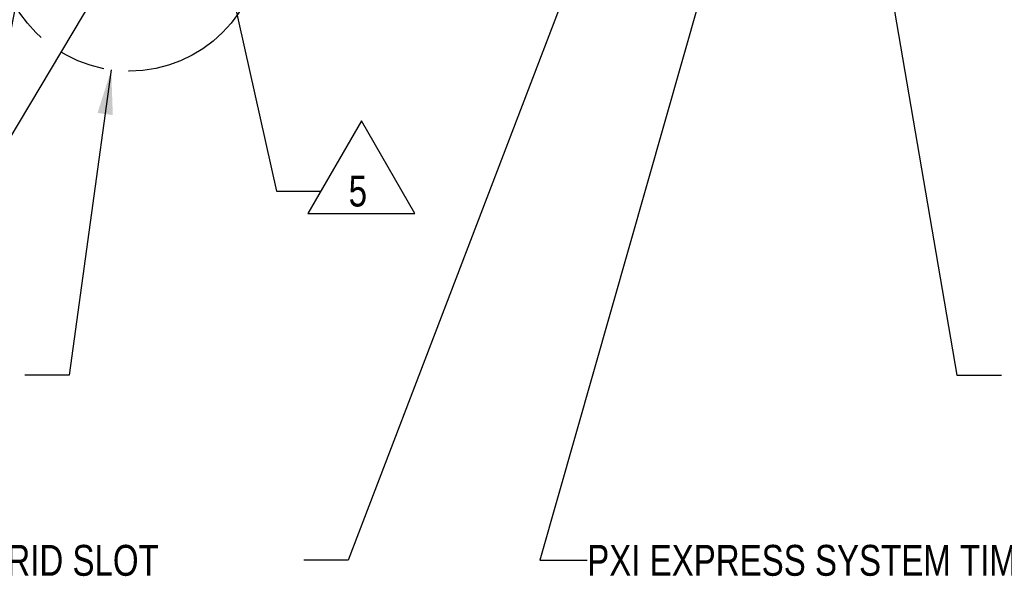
# Model space of a CAD drawing. Header units: inches. Extents: x 0 to 34, y 0 to 22.
# Tile 3 of 82: x 3.5 to 7.5, y 11.4 to 13.7. Entities that reach past the tile are written whole.
import ezdxf

# ---------------------------------------------------------------- set-up
doc = ezdxf.new("R2010")
doc.units = ezdxf.units.IN
doc.header["$LTSCALE"] = 1.87
doc.header["$MEASUREMENT"] = 0
doc.linetypes.add('PHANTOM', pattern=[0.8, 0.45, -0.05, 0.1, -0.05, 0.1, -0.05])
doc.layers.add('DEFAULT_3', color=7, linetype='PHANTOM')
doc.layers.add('DETAIL', color=7, linetype='CONTINUOUS')
doc.styles.get("Standard").update_dxf_attribs({"font": 'txt', "width": 0.8})

# ---------------------------------------------------------------- blocks, each defined once
blk = doc.blocks.new('FLAG_TRIANGLE_BL9', base_point=(4.6717, 13.4993))
at = {"layer": 'DETAIL', "color": 2, "linetype": 'CONTINUOUS'}
for p, q in [((4.2659, 14.1059), (4.5174, 12.9836)), ((4.8613, 13.2674), (4.645, 12.8928)), ((5.0776, 12.8928), (4.8613, 13.2674)), ((4.5174, 12.9836), (4.6974, 12.9836)), ((4.645, 12.8928), (5.0776, 12.8928))]:
    blk.add_line(p, q, dxfattribs=at)
at = {"layer": 'DETAIL', "color": 2, "linetype": 'CONTINUOUS', "const_width": 0.0312}
blk.add_lwpolyline([(4.2434, 14.1364, 1), (4.2747, 14.1364, 1)], format="xyb", close=True, dxfattribs=at)
at = {"layer": 'DETAIL', "color": 2, "linetype": 'CONTINUOUS', "width": 0.8}
blk.add_text('5', height=0.125, dxfattribs=at).set_placement((4.8096, 12.9211))
blk = doc.blocks.new('FLAG_TRIANGLE_BL10', base_point=(3.3494, 13.5547))
at = {"layer": 'DETAIL', "color": 2, "linetype": 'CONTINUOUS'}
for p, q in [((3.5573, 14.2117), (3.3117, 12.9885)), ((3.9474, 14.0525), (3.3117, 12.9885)), ((2.9678, 13.2723), (2.7515, 12.8977)), ((3.1841, 12.8977), (2.9678, 13.2723)), ((3.1317, 12.9885), (3.3117, 12.9885)), ((2.7515, 12.8977), (3.1841, 12.8977))]:
    blk.add_line(p, q, dxfattribs=at)
at = {"layer": 'DETAIL', "color": 2, "linetype": 'CONTINUOUS', "const_width": 0.0312}
blk.add_lwpolyline([(3.5478, 14.2424, 1), (3.579, 14.2424, 1)], format="xyb", close=True, dxfattribs=at)
at = {"layer": 'DETAIL', "color": 2, "linetype": 'CONTINUOUS'}
blk.add_solid([(3.8819, 13.8819), (3.9474, 14.0525), (3.8283, 13.914)], dxfattribs=at)
at = {"layer": 'DETAIL', "color": 2, "linetype": 'CONTINUOUS', "width": 0.8}
blk.add_text('4', height=0.125, dxfattribs=at).set_placement((2.9161, 12.926))

msp = doc.modelspace()

# ---------------------------------------------------------------- linework, layer by layer
at = {"layer": 'DEFAULT_3', "color": 2, "linetype": 'PHANTOM'}
msp.add_circle((3.92162, 14.00264), 0.53377, dxfattribs=at)
at = {"layer": 'DETAIL', "color": 2, "linetype": 'CONTINUOUS'}
for p, q in [((6.01866, 14.65811), (4.808, 11.48851)), ((6.48449, 14.65811), (5.58388, 11.48851)), ((6.85715, 14.65811), (7.27123, 12.23851)), ((3.84878, 13.47386), (3.67862, 12.23851)), ((3.67862, 12.23851), (3.49862, 12.23851)), ((7.27123, 12.23851), (7.45123, 12.23851)), ((4.808, 11.48851), (4.628, 11.48851)), ((5.58388, 11.48851), (5.77497, 11.48851))]:
    msp.add_line(p, q, dxfattribs=at)
msp.add_solid([(3.85518, 13.29128), (3.84878, 13.47386), (3.79326, 13.2998)], dxfattribs=at)

# ---------------------------------------------------------------- block references
for name, p in [('FLAG_TRIANGLE_BL10', (3.34943, 13.55471)), ('FLAG_TRIANGLE_BL9', (4.67174, 13.49933))]:
    msp.add_blockref(name, p, dxfattribs=at)

# ---------------------------------------------------------------- texts
at = {"layer": 'DETAIL', "color": 2, "linetype": 'CONTINUOUS', "width": 0.8}
for s, p in [('PXI EXPRESS HYBRID SLOT ', (2.228, 11.42601)), ('PXI EXPRESS SYSTEM TIMING SLOT ', (5.77497, 11.42601))]:
    msp.add_text(s, height=0.125, dxfattribs=at).set_placement(p)

doc.saveas('drawing.dxf')
